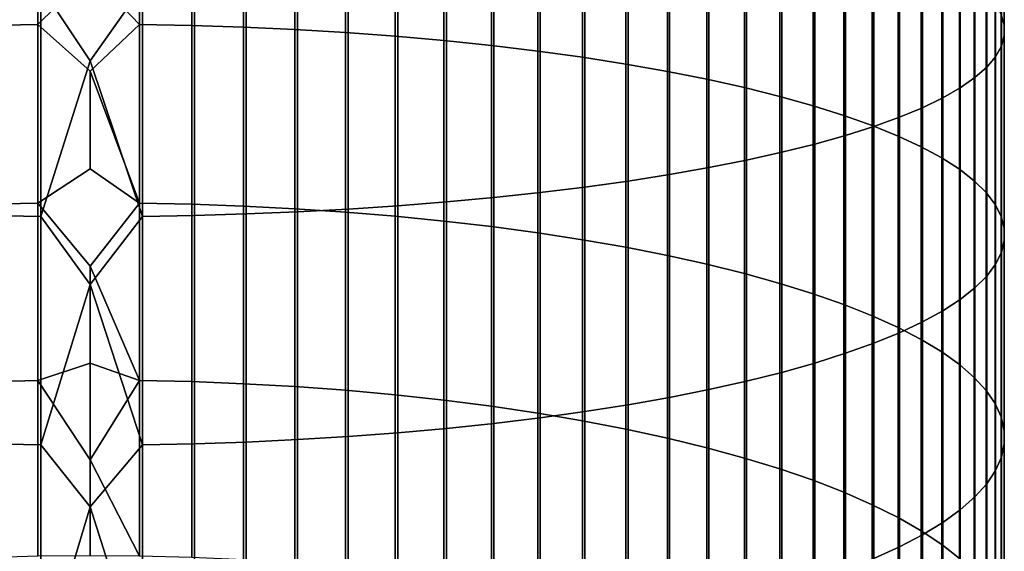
# Model space of a CAD drawing. Header units: metres. Extents: x -28 to 70, y -212 to 27.
# Tile 30 of 220: x -1 to 12, y -127 to -120. Entities that reach past the tile are written whole.
import ezdxf

# ---------------------------------------------------------------- set-up
doc = ezdxf.new("R2010")
doc.units = ezdxf.units.M
doc.layers.add('solid_10_261_012_XXX', color=7, linetype='CONTINUOUS')

msp = doc.modelspace()

# ---------------------------------------------------------------- linework, layer by layer
at = {"layer": 'solid_10_261_012_XXX'}
for points in [[(11.944586, -117.600128, 375.373596), (11.944586, -120.272423, 374.856262), (11.904513, -120.133667, 374.188538), (11.904513, -117.479668, 374.702332)], [(11.945621, -117.720802, 376.046021), (11.945621, -120.411423, 375.525146), (11.944586, -120.272423, 374.856262), (11.944586, -117.600128, 375.373596)], [(11.907613, -117.841293, 376.717407), (11.907613, -120.550201, 376.192993), (11.945621, -120.411423, 375.525146), (11.945621, -117.720802, 376.046021)], [(0.682211, -119.771027, 387.47052), (0, -117.807159, 387.824707), (-0.64609, -119.771385, 387.472504), (0, -120.743073, 387.311493)], [(11.830687, -117.961197, 377.385559), (11.830687, -120.688309, 376.857635), (11.907613, -120.550201, 376.192993), (11.907613, -117.841293, 376.717407)], [(-0.682211, -117.918266, 363.527435), (-0.682211, -120.266869, 363.005829), (-1.362875, -120.280327, 363.062744), (-1.362875, -117.930168, 363.584686)], [(0, -119.592972, 363.142395), (-0.682211, -120.266869, 363.005829), (-0.682211, -117.918266, 363.527435)], [(0.64609, -117.917854, 363.525482), (0.64609, -120.266403, 363.003876), (0, -119.592972, 363.142395), (0, -118.306625, 363.425903)], [(1.326928, -117.929337, 363.580719), (1.326928, -120.279388, 363.058777), (0.64609, -120.266403, 363.003876), (0.64609, -117.917854, 363.525482)], [(2.00343, -117.948715, 363.67395), (2.00343, -120.3013, 363.151459), (1.326928, -120.279388, 363.058777), (1.326928, -117.929337, 363.580719)], [(2.673383, -117.975922, 363.804901), (2.673383, -120.332077, 363.281616), (2.00343, -120.3013, 363.151459), (2.00343, -117.948715, 363.67395)], [(3.334599, -118.01088, 363.973114), (3.334599, -120.37162, 363.448792), (2.673383, -120.332077, 363.281616), (2.673383, -117.975922, 363.804901)], [(11.715095, -118.080132, 378.048309), (11.715095, -120.825302, 377.516876), (11.830687, -120.688309, 376.857635), (11.830687, -117.961197, 377.385559)], [(3.984917, -118.053467, 364.17804), (3.984917, -120.419785, 363.652496), (3.334599, -120.37162, 363.448792), (3.334599, -118.01088, 363.973114)], [(4.62221, -118.103539, 364.419037), (4.62221, -120.476425, 363.892029), (3.984917, -120.419785, 363.652496), (3.984917, -118.053467, 364.17804)], [(5.244397, -118.16095, 364.695282), (5.244397, -120.541351, 364.166595), (4.62221, -120.476425, 363.892029), (4.62221, -118.103539, 364.419037)], [(11.561213, -118.197701, 378.703461), (11.561213, -120.960724, 378.168549), (11.715095, -120.825302, 377.516876), (11.715095, -118.080132, 378.048309)], [(5.849443, -118.225494, 365.00589), (5.849443, -120.614357, 364.475342), (5.244397, -120.541351, 364.166595), (5.244397, -118.16095, 364.695282)], [(6.435371, -118.296967, 365.349823), (6.435371, -120.695198, 364.8172), (5.849443, -120.614357, 364.475342), (5.849443, -118.225494, 365.00589)], [(11.369547, -118.31353, 379.348877), (11.369547, -121.094139, 378.810577), (11.561213, -120.960724, 378.168549), (11.561213, -118.197701, 378.703461)], [(7.000267, -118.375137, 365.726013), (7.000267, -120.783615, 365.191101), (6.435371, -120.695198, 364.8172), (6.435371, -118.296967, 365.349823)], [(11.14072, -118.427231, 379.982483), (11.14072, -121.225105, 379.440826), (11.369547, -121.094139, 378.810577), (11.369547, -118.31353, 379.348877)], [(7.542284, -118.459747, 366.133179), (7.542284, -120.879318, 365.595795), (7.000267, -120.783615, 365.191101), (7.000267, -118.375137, 365.726013)], [(8.059649, -118.550514, 366.570007), (8.059649, -120.981987, 366.029968), (7.542284, -120.879318, 365.595795), (7.542284, -118.459747, 366.133179)], [(10.875484, -118.538437, 380.602142), (10.875484, -121.353195, 380.05722), (11.14072, -121.225105, 379.440826), (11.14072, -118.427231, 379.982483)], [(8.550674, -118.647156, 367.035065), (8.550674, -121.091293, 366.492218), (8.059649, -120.981987, 366.029968), (8.059649, -118.550514, 366.570007)], [(10.574701, -118.64679, 381.205902), (10.574701, -121.477997, 380.657806), (10.875484, -121.353195, 380.05722), (10.875484, -118.538437, 380.602142)], [(9.013752, -118.749352, 367.526825), (9.013752, -121.206879, 366.981018), (8.550674, -121.091293, 366.492218), (8.550674, -118.647156, 367.035065)], [(9.447371, -118.856758, 368.043701), (9.447371, -121.328369, 367.494781), (9.013752, -121.206879, 366.981018), (9.013752, -118.749352, 367.526825)], [(9.870549, -118.8535, 382.357788), (9.870549, -121.716095, 381.803589), (10.239358, -121.599098, 381.24057), (10.239358, -118.751923, 381.791748)], [(10.239358, -118.751923, 381.791748), (10.239358, -121.599098, 381.24057), (10.574701, -121.477997, 380.657806), (10.574701, -118.64679, 381.205902)], [(9.850112, -118.969032, 368.583984), (9.850112, -121.45536, 368.031799), (9.447371, -121.328369, 367.494781), (9.447371, -118.856758, 368.043701)], [(9.469481, -118.951187, 382.90213), (9.469481, -121.828621, 382.345093), (9.870549, -121.716095, 381.803589), (9.870549, -118.8535, 382.357788)], [(9.037462, -119.04467, 383.423035), (9.037462, -121.936295, 382.863251), (9.469481, -121.828621, 382.345093), (9.469481, -118.951187, 382.90213)], [(10.22066, -119.085808, 369.145935), (10.22066, -121.58744, 368.590332), (9.850112, -121.45536, 368.031799), (9.850112, -118.969032, 368.583984)], [(8.086323, -119.217804, 384.387787), (8.086323, -122.135712, 383.822906), (8.575907, -122.038773, 383.356384), (8.575907, -119.133636, 383.918793)], [(8.575907, -119.133636, 383.918793), (8.575907, -122.038773, 383.356384), (9.037462, -121.936295, 382.863251), (9.037462, -119.04467, 383.423035)], [(10.557803, -119.206696, 369.727692), (10.557803, -121.724174, 369.168579), (10.22066, -121.58744, 368.590332), (10.22066, -119.085808, 369.145935)], [(7.57031, -119.296883, 384.828461), (7.57031, -122.226807, 384.261261), (8.086323, -122.135712, 383.822906), (8.086323, -119.217804, 384.387787)], [(10.860441, -119.331306, 370.327362), (10.860441, -121.86512, 369.764618), (10.557803, -121.724174, 369.168579), (10.557803, -119.206696, 369.727692)], [(6.465825, -119.438797, 385.619263), (6.465825, -122.390266, 385.047882), (7.029555, -122.311745, 384.670013), (7.029555, -119.370628, 385.23941)], [(7.029555, -119.370628, 385.23941), (7.029555, -122.311745, 384.670013), (7.57031, -122.226807, 384.261261), (7.57031, -119.296883, 384.828461)], [(11.127584, -119.459236, 370.942993), (11.127584, -122.009819, 370.376526), (10.860441, -121.86512, 369.764618), (10.860441, -119.331306, 370.327362)], [(5.27688, -119.557526, 386.280823), (5.27688, -122.527016, 385.705963), (5.880963, -122.462097, 385.393555), (5.880963, -119.501167, 385.966766)], [(5.880963, -119.501167, 385.966766), (5.880963, -122.462097, 385.393555), (6.465825, -122.390266, 385.047882), (6.465825, -119.438797, 385.619263)], [(11.358356, -119.590065, 371.572571), (11.358356, -122.157791, 371.002289), (11.127584, -122.009819, 370.376526), (11.127584, -119.459236, 370.942993)], [(0.64609, -120.266403, 363.003876), (0, -120.874924, 362.839691), (-0.682211, -120.266869, 363.005829), (0, -119.592972, 363.142395)], [(3.369324, -119.688828, 387.012512), (3.369324, -122.678261, 386.433777), (4.019004, -122.635277, 386.226929), (4.019004, -119.651512, 386.804565)], [(4.019004, -119.651512, 386.804565), (4.019004, -122.635277, 386.226929), (4.65555, -122.584801, 385.984039), (4.65555, -119.607697, 386.560394)], [(4.65555, -119.607697, 386.560394), (4.65555, -122.584801, 385.984039), (5.27688, -122.527016, 385.705963), (5.27688, -119.557526, 386.280823)], [(11.552008, -119.723358, 372.21402), (11.552008, -122.308556, 371.639862), (11.358356, -122.157791, 371.002289), (11.358356, -119.590065, 371.572571)], [(-1.326928, -119.761414, 387.416962), (-1.326928, -122.761864, 386.836121), (-0.64609, -122.773346, 386.891357), (-0.64609, -119.771385, 387.472504)], [(-0.64609, -119.771385, 387.472504), (-0.64609, -122.773346, 386.891357), (0, -120.743073, 387.311493)], [(0.682211, -119.771027, 387.47052), (0, -120.743073, 387.311493), (0.682211, -122.772934, 386.889374)], [(0.682211, -119.771027, 387.47052), (0.682211, -122.772934, 386.889374), (1.362875, -122.76104, 386.832123), (1.362875, -119.760696, 387.412964)], [(1.362875, -119.760696, 387.412964), (1.362875, -122.76104, 386.832123), (2.039085, -122.741241, 386.736877), (2.039085, -119.743515, 387.3172)], [(2.039085, -119.743515, 387.3172), (2.039085, -122.741241, 386.736877), (2.708631, -122.713623, 386.603943), (2.708631, -119.719528, 387.183594)], [(2.708631, -119.719528, 387.183594), (2.708631, -122.713623, 386.603943), (3.369324, -122.678261, 386.433777), (3.369324, -119.688828, 387.012512)], [(11.707903, -119.858688, 372.865234), (11.707903, -122.461624, 372.28714), (11.552008, -122.308556, 371.639862), (11.552008, -119.723358, 372.21402)], [(11.825533, -119.995605, 373.524139), (11.825533, -122.616486, 372.942047), (11.707903, -122.461624, 372.28714), (11.707903, -119.858688, 372.865234)], [(11.904513, -120.133667, 374.188538), (11.904513, -122.772644, 373.602448), (11.825533, -122.616486, 372.942047), (11.825533, -119.995605, 373.524139)], [(11.944586, -120.272423, 374.856262), (11.944586, -122.929588, 374.266113), (11.904513, -122.772644, 373.602448), (11.904513, -120.133667, 374.188538)], [(-0.682211, -120.266869, 363.005829), (-0.682211, -122.600342, 362.420258), (-1.362875, -122.615349, 362.476776), (-1.362875, -120.280327, 363.062744)], [(0, -120.874924, 362.839691), (0, -122.152214, 362.517853), (-0.682211, -122.600342, 362.420258), (-0.682211, -120.266869, 363.005829)], [(0.64609, -120.266403, 363.003876), (0.64609, -122.599823, 362.418335), (0, -120.874924, 362.839691)], [(1.326928, -120.279388, 363.058777), (1.326928, -122.614304, 362.472839), (0.64609, -122.599823, 362.418335), (0.64609, -120.266403, 363.003876)], [(2.00343, -120.3013, 363.151459), (2.00343, -122.638741, 362.564911), (1.326928, -122.614304, 362.472839), (1.326928, -120.279388, 363.058777)], [(2.673383, -120.332077, 363.281616), (2.673383, -122.673065, 362.694153), (2.00343, -122.638741, 362.564911), (2.00343, -120.3013, 363.151459)], [(11.945621, -120.411423, 375.525146), (11.945621, -123.086807, 374.930969), (11.944586, -122.929588, 374.266113), (11.944586, -120.272423, 374.856262)], [(3.334599, -120.37162, 363.448792), (3.334599, -122.717155, 362.860199), (2.673383, -122.673065, 362.694153), (2.673383, -120.332077, 363.281616)], [(3.984917, -120.419785, 363.652496), (3.984917, -122.770866, 363.0625), (3.334599, -122.717155, 362.860199), (3.334599, -120.37162, 363.448792)], [(4.62221, -120.476425, 363.892029), (4.62221, -122.83403, 363.300415), (3.984917, -122.770866, 363.0625), (3.984917, -120.419785, 363.652496)], [(11.907613, -120.550201, 376.192993), (11.907613, -123.243774, 375.594757), (11.945621, -123.086807, 374.930969), (11.945621, -120.411423, 375.525146)], [(5.244397, -120.541351, 364.166595), (5.244397, -122.906433, 363.57309), (4.62221, -122.83403, 363.300415), (4.62221, -120.476425, 363.892029)], [(5.849443, -120.614357, 364.475342), (5.849443, -122.987846, 363.87973), (5.244397, -122.906433, 363.57309), (5.244397, -120.541351, 364.166595)], [(11.830687, -120.688309, 376.857635), (11.830687, -123.399986, 376.255371), (11.907613, -123.243774, 375.594757), (11.907613, -120.550201, 376.192993)], [(6.435371, -120.695198, 364.8172), (6.435371, -123.077995, 364.219269), (5.849443, -122.987846, 363.87973), (5.849443, -120.614357, 364.475342)], [(11.715095, -120.825302, 377.516876), (11.715095, -123.554939, 376.910645), (11.830687, -123.399986, 376.255371), (11.830687, -120.688309, 376.857635)], [(0.682211, -122.772934, 386.889374), (0, -120.743073, 387.311493), (-0.64609, -122.773346, 386.891357), (0, -123.664284, 386.720306)], [(7.000267, -120.783615, 365.191101), (7.000267, -123.17659, 364.590607), (6.435371, -123.077995, 364.219269), (6.435371, -120.695198, 364.8172)], [(7.542284, -120.879318, 365.595795), (7.542284, -123.28331, 364.992554), (7.000267, -123.17659, 364.590607), (7.000267, -120.783615, 365.191101)], [(0.64609, -122.599823, 362.418335), (0, -122.152214, 362.517853), (0, -120.874924, 362.839691)], [(8.059649, -120.981987, 366.029968), (8.059649, -123.397804, 365.423767), (7.542284, -123.28331, 364.992554), (7.542284, -120.879318, 365.595795)], [(11.561213, -120.960724, 378.168549), (11.561213, -123.708107, 377.55838), (11.715095, -123.554939, 376.910645), (11.715095, -120.825302, 377.516876)], [(8.550674, -121.091293, 366.492218), (8.550674, -123.519691, 365.882843), (8.059649, -123.397804, 365.423767), (8.059649, -120.981987, 366.029968)], [(11.369547, -121.094139, 378.810577), (11.369547, -123.859009, 378.196503), (11.561213, -123.708107, 377.55838), (11.561213, -120.960724, 378.168549)], [(9.013752, -121.206879, 366.981018), (9.013752, -123.64859, 366.368286), (8.550674, -123.519691, 365.882843), (8.550674, -121.091293, 366.492218)], [(11.14072, -121.225105, 379.440826), (11.14072, -124.007141, 378.822937), (11.369547, -123.859009, 378.196503), (11.369547, -121.094139, 378.810577)], [(9.447371, -121.328369, 367.494781), (9.447371, -123.784065, 366.87854), (9.013752, -123.64859, 366.368286), (9.013752, -121.206879, 366.981018)], [(9.850112, -121.45536, 368.031799), (9.850112, -123.925674, 367.411896), (9.447371, -123.784065, 366.87854), (9.447371, -121.328369, 367.494781)], [(10.875484, -121.353195, 380.05722), (10.875484, -124.152023, 379.435638), (11.14072, -124.007141, 378.822937), (11.14072, -121.225105, 379.440826)], [(10.22066, -121.58744, 368.590332), (10.22066, -124.07296, 367.966614), (9.850112, -123.925674, 367.411896), (9.850112, -121.45536, 368.031799)], [(10.574701, -121.477997, 380.657806), (10.574701, -124.293182, 380.032562), (10.875484, -124.152023, 379.435638), (10.875484, -121.353195, 380.05722)], [(10.557803, -121.724174, 369.168579), (10.557803, -124.225441, 368.540924), (10.22066, -124.07296, 367.966614), (10.22066, -121.58744, 368.590332)], [(10.239358, -121.599098, 381.24057), (10.239358, -124.430153, 380.611786), (10.574701, -124.293182, 380.032562), (10.574701, -121.477997, 380.657806)], [(9.469481, -121.828621, 382.345093), (9.469481, -124.689758, 381.709656), (9.870549, -124.562492, 381.171448), (9.870549, -121.716095, 381.803589)], [(9.870549, -121.716095, 381.803589), (9.870549, -124.562492, 381.171448), (10.239358, -124.430153, 380.611786), (10.239358, -121.599098, 381.24057)], [(9.037462, -121.936295, 382.863251), (9.037462, -124.811546, 382.22467), (9.469481, -124.689758, 381.709656), (9.469481, -121.828621, 382.345093)], [(10.860441, -121.86512, 369.764618), (10.860441, -124.382614, 369.132874), (10.557803, -124.225441, 368.540924), (10.557803, -121.724174, 369.168579)], [(8.575907, -122.038773, 383.356384), (8.575907, -124.927452, 382.714813), (9.037462, -124.811546, 382.22467), (9.037462, -121.936295, 382.863251)], [(11.127584, -122.009819, 370.376526), (11.127584, -124.543968, 369.740601), (10.860441, -124.382614, 369.132874), (10.860441, -121.86512, 369.764618)], [(8.086323, -122.135712, 383.822906), (8.086323, -125.037102, 383.178528), (8.575907, -124.927452, 382.714813), (8.575907, -122.038773, 383.356384)], [(11.358356, -122.157791, 371.002289), (11.358356, -124.708984, 370.362091), (11.127584, -124.543968, 369.740601), (11.127584, -122.009819, 370.376526)], [(0.64609, -122.599823, 362.418335), (0, -123.424545, 362.176941), (-0.682211, -122.600342, 362.420258), (0, -122.152214, 362.517853)], [(7.029555, -122.311745, 384.670013), (7.029555, -125.236214, 384.020508), (7.57031, -125.140137, 383.614227), (7.57031, -122.226807, 384.261261)], [(7.57031, -122.226807, 384.261261), (7.57031, -125.140137, 383.614227), (8.086323, -125.037102, 383.178528), (8.086323, -122.135712, 383.822906)], [(11.552008, -122.308556, 371.639862), (11.552008, -124.877106, 370.9953), (11.358356, -124.708984, 370.362091), (11.358356, -122.157791, 371.002289)], [(6.465825, -122.390266, 385.047882), (6.465825, -125.32502, 384.396088), (7.029555, -125.236214, 384.020508), (7.029555, -122.311745, 384.670013)], [(11.707903, -122.461624, 372.28714), (11.707903, -125.047798, 371.638184), (11.552008, -124.877106, 370.9953), (11.552008, -122.308556, 371.639862)], [(5.27688, -122.527016, 385.705963), (5.27688, -125.479698, 385.050171), (5.880963, -125.406273, 384.739685), (5.880963, -122.462097, 385.393555)], [(5.880963, -122.462097, 385.393555), (5.880963, -125.406273, 384.739685), (6.465825, -125.32502, 384.396088), (6.465825, -122.390266, 385.047882)], [(11.825533, -122.616486, 372.942047), (11.825533, -125.22049, 372.288605), (11.707903, -125.047798, 371.638184), (11.707903, -122.461624, 372.28714)], [(-0.682211, -122.600342, 362.420258), (-0.682211, -124.916954, 361.771179), (-1.362875, -124.933502, 361.827271), (-1.362875, -122.615349, 362.476776)], [(0, -123.424545, 362.176941), (0, -124.691635, 361.817017), (-0.682211, -124.916954, 361.771179), (-0.682211, -122.600342, 362.420258)], [(0.64609, -122.599823, 362.418335), (0.64609, -124.916382, 361.769257), (0, -123.424545, 362.176941)], [(1.326928, -122.614304, 362.472839), (1.326928, -124.93235, 361.823364), (0.64609, -124.916382, 361.769257), (0.64609, -122.599823, 362.418335)], [(2.00343, -122.638741, 362.564911), (2.00343, -124.95929, 361.914703), (1.326928, -124.93235, 361.823364), (1.326928, -122.614304, 362.472839)], [(4.019004, -122.635277, 386.226929), (4.019004, -125.602142, 385.567993), (4.65555, -125.545059, 385.326599), (4.65555, -122.584801, 385.984039)], [(4.65555, -122.584801, 385.984039), (4.65555, -125.545059, 385.326599), (5.27688, -125.479698, 385.050171), (5.27688, -122.527016, 385.705963)], [(11.904513, -122.772644, 373.602448), (11.904513, -125.39463, 372.944458), (11.825533, -125.22049, 372.288605), (11.825533, -122.616486, 372.942047)], [(1.362875, -122.76104, 386.832123), (1.362875, -125.744392, 386.169556), (2.039085, -125.722008, 386.07486), (2.039085, -122.741241, 386.736877)], [(2.673383, -122.673065, 362.694153), (2.673383, -124.997131, 362.042999), (2.00343, -124.95929, 361.914703), (2.00343, -122.638741, 362.564911)], [(2.039085, -122.741241, 386.736877), (2.039085, -125.722008, 386.07486), (2.708631, -125.690765, 385.942749), (2.708631, -122.713623, 386.603943)], [(3.334599, -122.717155, 362.860199), (3.334599, -125.045738, 362.207764), (2.673383, -124.997131, 362.042999), (2.673383, -122.673065, 362.694153)], [(2.708631, -122.713623, 386.603943), (2.708631, -125.690765, 385.942749), (3.369324, -125.650764, 385.77359), (3.369324, -122.678261, 386.433777)], [(3.984917, -122.770866, 363.0625), (3.984917, -125.104958, 362.408539), (3.334599, -125.045738, 362.207764), (3.334599, -122.717155, 362.860199)], [(3.369324, -122.678261, 386.433777), (3.369324, -125.650764, 385.77359), (4.019004, -125.602142, 385.567993), (4.019004, -122.635277, 386.226929)], [(-1.326928, -122.761864, 386.836121), (-1.326928, -125.745331, 386.173492), (-0.64609, -125.758316, 386.228424), (-0.64609, -122.773346, 386.891357)], [(-0.64609, -122.773346, 386.891357), (-0.64609, -125.758316, 386.228424), (0, -123.664284, 386.720306)], [(0.682211, -122.772934, 386.889374), (0, -123.664284, 386.720306), (0.682211, -125.757851, 386.22644)], [(0.682211, -122.772934, 386.889374), (0.682211, -125.757851, 386.22644), (1.362875, -125.744392, 386.169556), (1.362875, -122.76104, 386.832123)], [(4.62221, -122.83403, 363.300415), (4.62221, -125.174591, 362.644623), (3.984917, -125.104958, 362.408539), (3.984917, -122.770866, 363.0625)], [(5.244397, -122.906433, 363.57309), (5.244397, -125.254417, 362.915222), (4.62221, -125.174591, 362.644623), (4.62221, -122.83403, 363.300415)], [(11.944586, -122.929588, 374.266113), (11.944586, -125.569649, 373.603638), (11.904513, -125.39463, 372.944458), (11.904513, -122.772644, 373.602448)], [(5.849443, -122.987846, 363.87973), (5.849443, -125.344177, 363.219513), (5.244397, -125.254417, 362.915222), (5.244397, -122.906433, 363.57309)], [(6.435371, -123.077995, 364.219269), (6.435371, -125.443565, 363.556458), (5.849443, -125.344177, 363.219513), (5.849443, -122.987846, 363.87973)], [(11.945621, -123.086807, 374.930969), (11.945621, -125.744957, 374.263916), (11.944586, -125.569649, 373.603638), (11.944586, -122.929588, 374.266113)], [(7.000267, -123.17659, 364.590607), (7.000267, -125.552269, 363.924957), (6.435371, -125.443565, 363.556458), (6.435371, -123.077995, 364.219269)], [(11.907613, -123.243774, 375.594757), (11.907613, -125.920006, 374.923187), (11.945621, -125.744957, 374.263916), (11.945621, -123.086807, 374.930969)], [(7.542284, -123.28331, 364.992554), (7.542284, -125.669922, 364.323853), (7.000267, -125.552269, 363.924957), (7.000267, -123.17659, 364.590607)], [(11.830687, -123.399986, 376.255371), (11.830687, -126.094208, 375.579285), (11.907613, -125.920006, 374.923187), (11.907613, -123.243774, 375.594757)], [(8.059649, -123.397804, 365.423767), (8.059649, -125.79615, 364.75177), (7.542284, -125.669922, 364.323853), (7.542284, -123.28331, 364.992554)], [(0.64609, -124.916382, 361.769257), (0, -124.691635, 361.817017), (0, -123.424545, 362.176941)], [(8.550674, -123.519691, 365.882843), (8.550674, -125.930542, 365.207367), (8.059649, -125.79615, 364.75177), (8.059649, -123.397804, 365.423767)], [(9.013752, -123.64859, 366.368286), (9.013752, -126.072647, 365.689117), (8.550674, -125.930542, 365.207367), (8.550674, -123.519691, 365.882843)], [(11.715095, -123.554939, 376.910645), (11.715095, -126.266991, 376.230072), (11.830687, -126.094208, 375.579285), (11.830687, -123.399986, 376.255371)], [(9.447371, -123.784065, 366.87854), (9.447371, -126.222008, 366.195465), (9.013752, -126.072647, 365.689117), (9.013752, -123.64859, 366.368286)], [(11.561213, -123.708107, 377.55838), (11.561213, -126.437805, 376.873383), (11.715095, -126.266991, 376.230072), (11.715095, -123.554939, 376.910645)], [(0.682211, -125.757851, 386.22644), (0, -123.664284, 386.720306), (-0.64609, -125.758316, 386.228424), (0, -126.568726, 386.051575)], [(11.369547, -123.859009, 378.196503), (11.369547, -126.606079, 377.507172), (11.561213, -126.437805, 376.873383), (11.561213, -123.708107, 377.55838)], [(9.850112, -123.925674, 367.411896), (9.850112, -126.378136, 366.724762), (9.447371, -126.222008, 366.195465), (9.447371, -123.784065, 366.87854)], [(11.14072, -124.007141, 378.822937), (11.14072, -126.771263, 378.129333), (11.369547, -126.606079, 377.507172), (11.369547, -123.859009, 378.196503)], [(10.22066, -124.07296, 367.966614), (10.22066, -126.54052, 367.275238), (9.850112, -126.378136, 366.724762), (9.850112, -123.925674, 367.411896)], [(10.875484, -124.152023, 379.435638), (10.875484, -126.932831, 378.737823), (11.14072, -126.771263, 378.129333), (11.14072, -124.007141, 378.822937)], [(10.557803, -124.225441, 368.540924), (10.557803, -126.708626, 367.845154), (10.22066, -126.54052, 367.275238), (10.22066, -124.07296, 367.966614)], [(10.574701, -124.293182, 380.032562), (10.574701, -127.09024, 379.330658), (10.875484, -126.932831, 378.737823), (10.875484, -124.152023, 379.435638)], [(10.860441, -124.382614, 369.132874), (10.860441, -126.881912, 368.432617), (10.557803, -126.708626, 367.845154), (10.557803, -124.225441, 368.540924)], [(10.239358, -124.430153, 380.611786), (10.239358, -127.242981, 379.905945), (10.574701, -127.09024, 379.330658), (10.574701, -124.293182, 380.032562)], [(11.127584, -124.543968, 369.740601), (11.127584, -127.059807, 369.035706), (10.860441, -126.881912, 368.432617), (10.860441, -124.382614, 369.132874)], [(9.870549, -124.562492, 381.171448), (9.870549, -127.390549, 380.461761), (10.239358, -127.242981, 379.905945), (10.239358, -124.430153, 380.611786)], [(11.358356, -124.708984, 370.362091), (11.358356, -127.241737, 369.652435), (11.127584, -127.059807, 369.035706), (11.127584, -124.543968, 369.740601)], [(9.469481, -124.689758, 381.709656), (9.469481, -127.532478, 380.996277), (9.870549, -127.390549, 380.461761), (9.870549, -124.562492, 381.171448)], [(0, -124.691635, 361.817017), (0, -125.953194, 361.438171), (-0.682211, -124.916954, 361.771179)], [(0.64609, -124.916382, 361.769257), (0, -125.953194, 361.438171), (0, -124.691635, 361.817017)], [(9.037462, -124.811546, 382.22467), (9.037462, -127.668289, 381.507782), (9.469481, -127.532478, 380.996277), (9.469481, -124.689758, 381.709656)], [(11.552008, -124.877106, 370.9953), (11.552008, -127.427094, 370.280823), (11.358356, -127.241737, 369.652435), (11.358356, -124.708984, 370.362091)], [(-0.682211, -124.916954, 361.771179), (-0.682211, -127.214966, 361.059052), (-1.362875, -127.23304, 361.114685), (-1.362875, -124.933502, 361.827271)], [(0, -125.953194, 361.438171), (0, -127.208946, 361.040527), (-0.682211, -127.214966, 361.059052), (-0.682211, -124.916954, 361.771179)], [(0.64609, -124.916382, 361.769257), (0.64609, -127.214348, 361.057159), (0, -125.953194, 361.438171)], [(1.326928, -124.93235, 361.823364), (1.326928, -127.231781, 361.110809), (0.64609, -127.214348, 361.057159), (0.64609, -124.916382, 361.769257)], [(2.00343, -124.95929, 361.914703), (2.00343, -127.261215, 361.201385), (1.326928, -127.231781, 361.110809), (1.326928, -124.93235, 361.823364)], [(8.086323, -125.037102, 383.178528), (8.086323, -127.919815, 382.455139), (8.575907, -127.797539, 381.994598), (8.575907, -124.927452, 382.714813)], [(8.575907, -124.927452, 382.714813), (8.575907, -127.797539, 381.994598), (9.037462, -127.668289, 381.507782), (9.037462, -124.811546, 382.22467)], [(11.707903, -125.047798, 371.638184), (11.707903, -127.61528, 370.918793), (11.552008, -127.427094, 370.280823), (11.552008, -124.877106, 370.9953)], [(2.673383, -124.997131, 362.042999), (2.673383, -127.302544, 361.328583), (2.00343, -127.261215, 361.201385), (2.00343, -124.95929, 361.914703)], [(3.334599, -125.045738, 362.207764), (3.334599, -127.355629, 361.491974), (2.673383, -127.302544, 361.328583), (2.673383, -124.997131, 362.042999)], [(3.984917, -125.104958, 362.408539), (3.984917, -127.420311, 361.69104), (3.334599, -127.355629, 361.491974), (3.334599, -125.045738, 362.207764)], [(7.57031, -125.140137, 383.614227), (7.57031, -128.034714, 382.887848), (8.086323, -127.919815, 382.455139), (8.086323, -125.037102, 383.178528)], [(11.825533, -125.22049, 372.288605), (11.825533, -127.805679, 371.56427), (11.707903, -127.61528, 370.918793), (11.707903, -125.047798, 371.638184)], [(4.62221, -125.174591, 362.644623), (4.62221, -127.496368, 361.92514), (3.984917, -127.420311, 361.69104), (3.984917, -125.104958, 362.408539)], [(5.244397, -125.254417, 362.915222), (5.244397, -127.583557, 362.193451), (4.62221, -127.496368, 361.92514), (4.62221, -125.174591, 362.644623)], [(7.029555, -125.236214, 384.020508), (7.029555, -128.141846, 383.291382), (7.57031, -128.034714, 382.887848), (7.57031, -125.140137, 383.614227)], [(5.849443, -125.344177, 363.219513), (5.849443, -127.681595, 362.495178), (5.244397, -127.583557, 362.193451), (5.244397, -125.254417, 362.915222)], [(6.465825, -125.32502, 384.396088), (6.465825, -128.240875, 383.664368), (7.029555, -128.141846, 383.291382), (7.029555, -125.236214, 384.020508)], [(11.904513, -125.39463, 372.944458), (11.904513, -127.997665, 372.215149), (11.825533, -127.805679, 371.56427), (11.825533, -125.22049, 372.288605)], [(5.27688, -125.479698, 385.050171), (5.27688, -128.413361, 384.313995), (5.880963, -128.331482, 384.005615), (5.880963, -125.406273, 384.739685)], [(6.435371, -125.443565, 363.556458), (6.435371, -127.790154, 362.829285), (5.849443, -127.681595, 362.495178), (5.849443, -125.344177, 363.219513)], [(5.880963, -125.406273, 384.739685), (5.880963, -128.331482, 384.005615), (6.465825, -128.240875, 383.664368), (6.465825, -125.32502, 384.396088)], [(7.000267, -125.552269, 363.924957), (7.000267, -127.908875, 363.194702), (6.435371, -127.790154, 362.829285), (6.435371, -125.443565, 363.556458)], [(11.944586, -125.569649, 373.603638), (11.944586, -128.190613, 372.869263), (11.904513, -127.997665, 372.215149), (11.904513, -125.39463, 372.944458)], [(4.019004, -125.602142, 385.567993), (4.019004, -128.549911, 384.828278), (4.65555, -128.486252, 384.588531), (4.65555, -125.545059, 385.326599)], [(4.65555, -125.545059, 385.326599), (4.65555, -128.486252, 384.588531), (5.27688, -128.413361, 384.313995), (5.27688, -125.479698, 385.050171)], [(7.542284, -125.669922, 364.323853), (7.542284, -128.037384, 363.59021), (7.000267, -127.908875, 363.194702), (7.000267, -125.552269, 363.924957)], [(11.945621, -125.744957, 374.263916), (11.945621, -128.383911, 373.524536), (11.944586, -128.190613, 372.869263), (11.944586, -125.569649, 373.603638)], [(2.039085, -125.722008, 386.07486), (2.039085, -128.683578, 385.331696), (2.708631, -128.648727, 385.20047), (2.708631, -125.690765, 385.942749)], [(2.708631, -125.690765, 385.942749), (2.708631, -128.648727, 385.20047), (3.369324, -128.604126, 385.032471), (3.369324, -125.650764, 385.77359)], [(3.369324, -125.650764, 385.77359), (3.369324, -128.604126, 385.032471), (4.019004, -128.549911, 384.828278), (4.019004, -125.602142, 385.567993)], [(8.059649, -125.79615, 364.75177), (8.059649, -128.175262, 364.014526), (7.542284, -128.037384, 363.59021), (7.542284, -125.669922, 364.323853)], [(-1.326928, -125.745331, 386.173492), (-1.326928, -128.709579, 385.429657), (-0.64609, -128.72406, 385.484192), (-0.64609, -125.758316, 386.228424)], [(-0.64609, -125.758316, 386.228424), (-0.64609, -128.72406, 385.484192), (0, -126.568726, 386.051575)], [(0.682211, -125.757851, 386.22644), (0, -126.568726, 386.051575), (0.682211, -128.723541, 385.482239)], [(0.682211, -125.757851, 386.22644), (0.682211, -128.723541, 385.482239), (1.362875, -128.708542, 385.42572), (1.362875, -125.744392, 386.169556)], [(1.362875, -125.744392, 386.169556), (1.362875, -128.708542, 385.42572), (2.039085, -128.683578, 385.331696), (2.039085, -125.722008, 386.07486)], [(8.550674, -125.930542, 365.207367), (8.550674, -128.322037, 364.466278), (8.059649, -128.175262, 364.014526), (8.059649, -125.79615, 364.75177)], [(11.907613, -125.920006, 374.923187), (11.907613, -128.576889, 374.178772), (11.945621, -128.383911, 373.524536), (11.945621, -125.744957, 374.263916)], [(0.64609, -127.214348, 361.057159), (0, -127.208946, 361.040527), (0, -125.953194, 361.438171)], [(9.013752, -126.072647, 365.689117), (9.013752, -128.477249, 364.94397), (8.550674, -128.322037, 364.466278), (8.550674, -125.930542, 365.207367)], [(11.830687, -126.094208, 375.579285), (11.830687, -128.768951, 374.829865), (11.907613, -128.576889, 374.178772), (11.907613, -125.920006, 374.923187)], [(9.447371, -126.222008, 366.195465), (9.447371, -128.640381, 365.446045), (9.013752, -128.477249, 364.94397), (9.013752, -126.072647, 365.689117)], [(9.850112, -126.378136, 366.724762), (9.850112, -128.810913, 365.970856), (9.447371, -128.640381, 365.446045), (9.447371, -126.222008, 366.195465)], [(11.715095, -126.266991, 376.230072), (11.715095, -128.959442, 375.475677), (11.830687, -128.768951, 374.829865), (11.830687, -126.094208, 375.579285)], [(11.561213, -126.437805, 376.873383), (11.561213, -129.147766, 376.114105), (11.715095, -128.959442, 375.475677), (11.715095, -126.266991, 376.230072)], [(10.22066, -126.54052, 367.275238), (10.22066, -128.988266, 366.516724), (9.850112, -128.810913, 365.970856), (9.850112, -126.378136, 366.724762)], [(11.369547, -126.606079, 377.507172), (11.369547, -129.333282, 376.743042), (11.561213, -129.147766, 376.114105), (11.561213, -126.437805, 376.873383)], [(0.682211, -128.723541, 385.482239), (0, -126.568726, 386.051575), (-0.64609, -128.72406, 385.484192), (0, -129.45433, 385.305756)], [(10.557803, -126.708626, 367.845154), (10.557803, -129.17189, 367.081848), (10.22066, -128.988266, 366.516724), (10.22066, -126.54052, 367.275238)], [(11.14072, -126.771263, 378.129333), (11.14072, -129.515411, 377.360443), (11.369547, -129.333282, 376.743042), (11.369547, -126.606079, 377.507172)], [(10.860441, -126.881912, 368.432617), (10.860441, -129.36116, 367.664337), (10.557803, -129.17189, 367.081848), (10.557803, -126.708626, 367.845154)], [(10.875484, -126.932831, 378.737823), (10.875484, -129.693527, 377.964294), (11.14072, -129.515411, 377.360443), (11.14072, -126.771263, 378.129333)], [(10.574701, -127.09024, 379.330658), (10.574701, -129.867081, 378.552643), (10.875484, -129.693527, 377.964294), (10.875484, -126.932831, 378.737823)], [(11.127584, -127.059807, 369.035706), (11.127584, -129.55545, 368.262329), (10.860441, -129.36116, 367.664337), (10.860441, -126.881912, 368.432617)], [(10.239358, -127.242981, 379.905945), (10.239358, -130.035477, 379.123535), (10.574701, -129.867081, 378.552643), (10.574701, -127.09024, 379.330658)], [(11.358356, -127.241737, 369.652435), (11.358356, -129.754166, 368.873871), (11.127584, -129.55545, 368.262329), (11.127584, -127.059807, 369.035706)]]:
    msp.add_3dface(points, dxfattribs=at)

doc.saveas('drawing.dxf')
